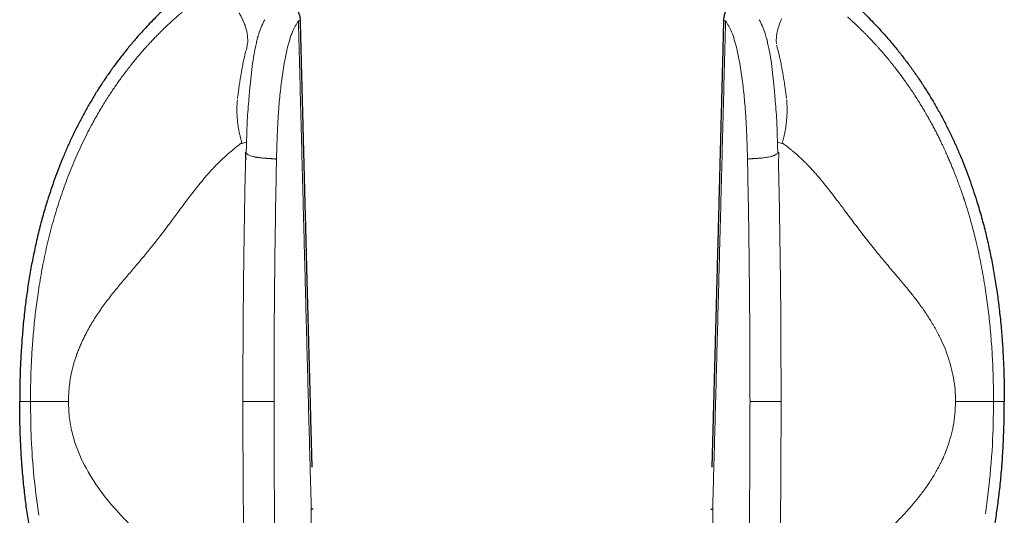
# Model space of a CAD drawing. Header units: millimetres. Extents: x 8 to 817, y 12 to 837.
# Tile 55 of 70: x 439 to 485, y 584 to 607. Entities that reach past the tile are written whole.
import ezdxf

# ---------------------------------------------------------------- set-up
doc = ezdxf.new("R2010")
doc.units = ezdxf.units.MM

msp = doc.modelspace()

# ---------------------------------------------------------------- linework, layer by layer
at = {"color": 7, "linetype": 'Continuous', "lineweight": 30}
for p, q in [((445.011, 606.418), (445.028, 606.436)), ((440.306, 598.192), (440.325, 598.253)), ((483.73, 598.254), (483.749, 598.192))]:
    msp.add_line(p, q, dxfattribs=at)
at = {"color": 252, "linetype": 'Continuous', "lineweight": 0}
for p, q in [((449.456, 588.852), (450.909, 588.852)), ((474.6, 588.852), (473.147, 588.852)), ((484.143, 583.605), (484.281, 584.614)), ((452.651, 583.82), (452.779, 569.332)), ((471.277, 569.332), (471.404, 583.82))]:
    msp.add_line(p, q, dxfattribs=at)
at = {"color": 7, "linetype": 'Continuous', "lineweight": 30}
for points, knots in [([(450.454, 610.659), (450.417, 610.639), (450.117, 610.474), (449.572, 610.138), (448.821, 609.652), (448.109, 609.15), (447.433, 608.636), (446.794, 608.114), (446.179, 607.573), (445.588, 607.017), (445.214, 606.629), (445.028, 606.436)], [0, 0, 0, 0, 0.018393, 0.148683, 0.278251, 0.406995, 0.527541, 0.647187, 0.765858, 0.883484, 1, 1, 1, 1]), ([(473.602, 610.662), (473.766, 610.569), (474.16, 610.344), (474.769, 609.963), (475.43, 609.522), (476.075, 609.059), (476.704, 608.575), (477.317, 608.069), (477.911, 607.542), (478.488, 606.995), (478.856, 606.613), (479.04, 606.422)], [0, 0, 0, 0, 0.081821, 0.196578, 0.311299, 0.425998, 0.540693, 0.655407, 0.77017, 0.88502, 1, 1, 1, 1]), ([(452.144, 606.663), (452.144, 606.668), (452.143, 606.679), (452.142, 606.697), (452.141, 606.725), (452.137, 606.762), (452.132, 606.805), (452.124, 606.848), (452.115, 606.888), (452.1, 606.945), (452.074, 607.017), (452.039, 607.092), (452.004, 607.154), (451.97, 607.205), (451.94, 607.245), (451.915, 607.276), (451.896, 607.297), (451.877, 607.319), (451.854, 607.342), (451.827, 607.368), (451.807, 607.386), (451.796, 607.395)], [0, 0, 0, 0, 0.017857, 0.038976, 0.066716, 0.1178, 0.171987, 0.223149, 0.272308, 0.319986, 0.434836, 0.545902, 0.618375, 0.689856, 0.763093, 0.797732, 0.832726, 0.866473, 0.901301, 0.949793, 1, 1, 1, 1]), ([(472.259, 607.395), (472.254, 607.39), (472.233, 607.372), (472.199, 607.34), (472.162, 607.301), (472.126, 607.259), (472.097, 607.221), (472.072, 607.186), (472.055, 607.16), (472.038, 607.131), (472.02, 607.099), (472.002, 607.063), (471.984, 607.024), (471.969, 606.984), (471.953, 606.937), (471.938, 606.883), (471.925, 606.818), (471.916, 606.746), (471.912, 606.693), (471.912, 606.666), (471.912, 606.663)], [0, 0, 0, 0, 0.027867, 0.0979901, 0.1675124, 0.2225551, 0.296586, 0.3389596, 0.3753482, 0.4094751, 0.4564591, 0.5096904, 0.5537118, 0.6089391, 0.6639832, 0.7310315, 0.8078916, 0.9041633, 0.9886951, 1, 1, 1, 1]), ([(445.011, 606.418), (444.887, 606.285), (444.641, 606.02), (444.287, 605.611), (443.947, 605.196), (443.619, 604.774), (443.307, 604.349), (443.01, 603.921), (442.727, 603.489), (442.456, 603.053), (442.284, 602.757), (442.199, 602.609)], [0, 0, 0, 0, 0.11475, 0.228687, 0.341818, 0.454218, 0.565964, 0.67515, 0.783842, 0.892106, 1, 1, 1, 1]), ([(452.692, 585.795), (452.691, 585.824), (452.69, 585.885), (452.687, 585.974), (452.685, 586.057), (452.683, 586.126), (452.682, 586.181), (452.68, 586.222), (452.68, 586.252), (452.679, 586.278), (452.678, 586.305), (452.677, 586.335), (452.677, 586.367), (452.675, 586.414), (452.674, 586.478), (452.671, 586.56), (452.669, 586.655), (452.666, 586.762), (452.663, 586.883), (452.659, 587.014), (452.655, 587.157), (452.646, 587.485), (452.633, 587.989), (452.615, 588.639), (452.599, 589.254), (452.583, 589.834), (452.568, 590.405), (452.551, 591.048), (452.532, 591.763), (452.511, 592.547), (452.491, 593.322), (452.47, 594.093), (452.451, 594.84), (452.432, 595.564), (452.413, 596.264), (452.395, 596.964), (452.377, 597.665), (452.358, 598.365), (452.34, 599.062), (452.322, 599.752), (452.309, 600.273), (452.299, 600.626), (452.294, 600.815), (452.29, 601.004), (452.285, 601.191), (452.28, 601.378), (452.275, 601.567), (452.27, 601.757), (452.265, 601.954), (452.26, 602.159), (452.254, 602.376), (452.248, 602.607), (452.242, 602.85), (452.235, 603.107), (452.228, 603.376), (452.221, 603.658), (452.213, 603.954), (452.205, 604.262), (452.197, 604.583), (452.189, 604.91), (452.18, 605.244), (452.171, 605.582), (452.162, 605.932), (452.153, 606.294), (452.147, 606.538), (452.144, 606.663)], [0, 0, 0, 0, 0.0041882, 0.008789, 0.0127528, 0.0160793, 0.0187687, 0.0206105, 0.0219575, 0.0231044, 0.0243897, 0.0258137, 0.0273765, 0.029078, 0.0325579, 0.0365041, 0.0409166, 0.0461618, 0.0519424, 0.0582583, 0.0651096, 0.0724556, 0.1053553, 0.1376292, 0.1659163, 0.1937043, 0.2210318, 0.2480604, 0.2861856, 0.3237379, 0.3607603, 0.3976753, 0.4345903, 0.4681494, 0.5017084, 0.5352675, 0.5688265, 0.6023856, 0.6359008, 0.6690137, 0.7016451, 0.7107472, 0.7198111, 0.7288368, 0.7378244, 0.7467738, 0.7556863, 0.764993, 0.7741734, 0.7839749, 0.7943974, 0.805441, 0.8171057, 0.8293914, 0.8422982, 0.8558261, 0.869975, 0.8847451, 0.9001361, 0.9161483, 0.9318144, 0.9480326, 0.9648029, 0.9821254, 1, 1, 1, 1]), ([(471.912, 606.663), (471.908, 606.52), (471.901, 606.238), (471.89, 605.824), (471.88, 605.425), (471.87, 605.041), (471.861, 604.675), (471.852, 604.326), (471.843, 603.995), (471.835, 603.677), (471.827, 603.373), (471.82, 603.082), (471.813, 602.805), (471.806, 602.542), (471.799, 602.295), (471.793, 602.064), (471.788, 601.848), (471.781, 601.579), (471.772, 601.252), (471.762, 600.861), (471.752, 600.466), (471.742, 600.068), (471.731, 599.667), (471.717, 599.105), (471.698, 598.384), (471.675, 597.505), (471.652, 596.624), (471.629, 595.744), (471.607, 594.919), (471.587, 594.149), (471.568, 593.434), (471.549, 592.716), (471.529, 591.991), (471.51, 591.257), (471.49, 590.512), (471.472, 589.844), (471.457, 589.255), (471.443, 588.744), (471.432, 588.35), (471.425, 588.074), (471.421, 587.919), (471.417, 587.764), (471.412, 587.608), (471.408, 587.451), (471.404, 587.294), (471.4, 587.142), (471.396, 586.997), (471.392, 586.863), (471.389, 586.741), (471.386, 586.63), (471.383, 586.531), (471.381, 586.456), (471.38, 586.402), (471.379, 586.367), (471.378, 586.334), (471.377, 586.305), (471.377, 586.278), (471.376, 586.252), (471.375, 586.222), (471.374, 586.181), (471.372, 586.126), (471.371, 586.057), (471.368, 585.974), (471.366, 585.885), (471.364, 585.824), (471.364, 585.795)], [0, 0, 0, 0, 0.020587, 0.0404381, 0.0595533, 0.0779325, 0.0955758, 0.1121877, 0.1280898, 0.143282, 0.1577643, 0.1718105, 0.1851175, 0.1976855, 0.2095143, 0.220604, 0.2309545, 0.240566, 0.2592273, 0.2779683, 0.296875, 0.3159475, 0.3351857, 0.3545896, 0.396656, 0.4388446, 0.4810331, 0.5232217, 0.5654103, 0.5996543, 0.6338983, 0.668187, 0.7028876, 0.7380812, 0.7737679, 0.8099796, 0.8340672, 0.858529, 0.8833647, 0.8907537, 0.8981752, 0.9056292, 0.9131156, 0.9206345, 0.9281859, 0.9356211, 0.9425271, 0.9489899, 0.9548789, 0.9601941, 0.9649355, 0.969103, 0.9709394, 0.9726375, 0.9741972, 0.9756185, 0.9769014, 0.9780464, 0.9793926, 0.9812323, 0.9839217, 0.9872482, 0.991212, 0.9958128, 1, 1, 1, 1]), ([(479.04, 606.422), (479.161, 606.292), (479.403, 606.032), (479.751, 605.629), (480.09, 605.216), (480.418, 604.794), (480.733, 604.366), (481.035, 603.933), (481.324, 603.495), (481.6, 603.05), (481.866, 602.596), (482.121, 602.134), (482.365, 601.663), (482.597, 601.187), (482.817, 600.705), (483.023, 600.221), (483.217, 599.735), (483.399, 599.246), (483.571, 598.753), (483.677, 598.421), (483.73, 598.254)], [0, 0, 0, 0, 0.0559825, 0.112088, 0.168285, 0.2245405, 0.2808204, 0.3360853, 0.3913063, 0.4464491, 0.5014796, 0.557371, 0.6131517, 0.6688669, 0.7245593, 0.7802695, 0.835039, 0.8898965, 0.9448736, 1, 1, 1, 1]), ([(442.199, 602.609), (442.112, 602.453), (441.938, 602.142), (441.693, 601.667), (441.46, 601.188), (441.239, 600.704), (441.031, 600.218), (440.837, 599.731), (440.655, 599.242), (440.483, 598.75), (440.378, 598.419), (440.325, 598.253)], [0, 0, 0, 0, 0.112672, 0.22506, 0.33722, 0.449204, 0.56106, 0.670833, 0.78056, 0.890273, 1, 1, 1, 1]), ([(449.568, 600.483), (449.569, 600.468), (449.572, 600.439), (449.575, 600.397), (449.578, 600.358), (449.581, 600.322), (449.583, 600.29), (449.584, 600.261), (449.585, 600.235), (449.586, 600.205), (449.585, 600.169), (449.581, 600.141), (449.579, 600.127)], [0, 0, 0, 0, 0.127564, 0.245928, 0.355095, 0.455073, 0.545871, 0.6275, 0.699975, 0.763321, 0.885106, 1, 1, 1, 1]), ([(440.306, 598.192), (440.234, 597.952), (440.09, 597.471), (439.902, 596.742), (439.733, 596.008), (439.584, 595.268), (439.454, 594.524), (439.342, 593.776), (439.246, 592.999), (439.166, 592.193), (439.103, 591.36), (439.059, 590.525), (439.033, 589.689), (439.029, 589.131), (439.028, 588.852)], [0, 0, 0, 0, 0.0794555, 0.158984, 0.2386078, 0.3183415, 0.3981929, 0.4781632, 0.5582476, 0.6464585, 0.734772, 0.8231588, 0.9115824, 1, 1, 1, 1]), ([(483.749, 598.192), (483.823, 597.947), (483.969, 597.459), (484.16, 596.721), (484.331, 595.981), (484.481, 595.238), (484.611, 594.493), (484.721, 593.747), (484.816, 592.973), (484.895, 592.173), (484.956, 591.345), (484.998, 590.516), (485.023, 589.685), (485.026, 589.13), (485.028, 588.852)], [0, 0, 0, 0, 0.080949, 0.161507, 0.241757, 0.321771, 0.401616, 0.481352, 0.56103, 0.648666, 0.736342, 0.8241, 0.911977, 1, 1, 1, 1]), ([(440.306, 579.513), (440.233, 579.757), (440.087, 580.245), (439.895, 580.984), (439.724, 581.724), (439.575, 582.466), (439.445, 583.211), (439.334, 583.957), (439.239, 584.731), (439.161, 585.531), (439.1, 586.359), (439.058, 587.188), (439.032, 588.02), (439.029, 588.575), (439.028, 588.852)], [0, 0, 0, 0, 0.080949, 0.161507, 0.241757, 0.321771, 0.401616, 0.481352, 0.56103, 0.648666, 0.736342, 0.8241, 0.911977, 1, 1, 1, 1]), ([(483.75, 579.513), (483.822, 579.753), (483.965, 580.233), (484.154, 580.962), (484.323, 581.696), (484.472, 582.436), (484.602, 583.18), (484.713, 583.929), (484.81, 584.706), (484.89, 585.511), (484.953, 586.344), (484.996, 587.179), (485.023, 588.016), (485.026, 588.573), (485.028, 588.852)], [0, 0, 0, 0, 0.079455, 0.158984, 0.238608, 0.318341, 0.398193, 0.478163, 0.558248, 0.646458, 0.734772, 0.823159, 0.911582, 1, 1, 1, 1]), ([(452.744, 583.836), (452.744, 583.836), (452.743, 583.835), (452.735, 583.832), (452.718, 583.828), (452.691, 583.824), (452.665, 583.821), (452.651, 583.82)], [0, 0, 0, 0, 0.0686944, 0.2838172, 0.5116745, 0.7509477, 1, 1, 1, 1]), ([(471.312, 583.837), (471.312, 583.837), (471.312, 583.835), (471.32, 583.832), (471.338, 583.828), (471.365, 583.824), (471.391, 583.821), (471.404, 583.82)], [0, 0, 0, 0, 0.068821, 0.283991, 0.511842, 0.751056, 1, 1, 1, 1])]:
    msp.add_open_spline(points, degree=3, knots=knots, dxfattribs=at)
at = {"color": 252, "linetype": 'Continuous', "lineweight": 0}
for points, knots in [([(443.749, 603.944), (443.805, 604.021), (443.916, 604.173), (444.083, 604.391), (444.247, 604.6), (444.41, 604.803), (444.578, 605.004), (444.747, 605.201), (444.874, 605.344), (444.954, 605.434), (444.991, 605.474), (445.027, 605.514), (445.062, 605.552), (445.098, 605.591), (445.133, 605.628), (445.203, 605.704), (445.311, 605.818), (445.459, 605.97), (445.611, 606.123), (445.762, 606.271), (445.911, 606.413), (446.052, 606.546), (446.151, 606.636), (446.205, 606.685), (446.22, 606.699), (446.235, 606.713), (446.251, 606.726), (446.266, 606.74), (446.281, 606.754), (446.316, 606.785), (446.373, 606.836), (446.452, 606.906), (446.537, 606.98), (446.628, 607.058), (446.722, 607.138), (446.814, 607.215), (446.9, 607.287), (446.981, 607.353), (447.059, 607.416), (447.139, 607.481), (447.223, 607.548), (447.312, 607.619), (447.428, 607.709), (447.567, 607.817), (447.728, 607.938), (447.883, 608.055), (448.035, 608.166), (448.181, 608.271), (448.278, 608.341), (448.326, 608.374)], [0, 0, 0, 0, 0.0387852, 0.0762224, 0.1123147, 0.1480383, 0.1837349, 0.2214878, 0.25767, 0.2655785, 0.2734089, 0.2811612, 0.2888358, 0.2964328, 0.3039525, 0.3113952, 0.3421998, 0.3743202, 0.4077887, 0.4426338, 0.4744566, 0.5073804, 0.5372753, 0.5406852, 0.5441061, 0.5475379, 0.5509809, 0.5544348, 0.5578998, 0.5613758, 0.5781322, 0.5961562, 0.6154507, 0.6360186, 0.6578624, 0.6792406, 0.6985859, 0.7163289, 0.7336, 0.7510808, 0.7694656, 0.7893257, 0.8097617, 0.8451157, 0.8790097, 0.9114437, 0.9424187, 0.9719365, 1, 1, 1, 1]), ([(449.481, 606.616), (449.474, 606.632), (449.459, 606.665), (449.434, 606.716), (449.405, 606.773), (449.384, 606.812), (449.373, 606.834), (449.371, 606.838), (449.369, 606.842), (449.366, 606.846), (449.363, 606.852), (449.36, 606.858), (449.355, 606.868), (449.346, 606.883), (449.335, 606.905), (449.324, 606.926), (449.314, 606.945), (449.306, 606.96), (449.299, 606.974), (449.292, 606.987), (449.286, 606.999), (449.281, 607.009), (449.278, 607.016), (449.277, 607.019)], [0, 0, 0, 0, 0.104437, 0.225132, 0.362071, 0.515214, 0.522065, 0.530611, 0.54085, 0.552784, 0.566411, 0.58173, 0.598742, 0.645012, 0.700479, 0.76513, 0.807593, 0.847081, 0.883596, 0.917144, 0.947725, 0.975343, 1, 1, 1, 1]), ([(474.575, 606.616), (474.586, 606.641), (474.605, 606.687), (474.626, 606.731), (474.635, 606.751)], [0, 0, 0, 0, 0.53938, 1, 1, 1, 1]), ([(478.788, 605.772), (478.778, 605.782), (478.756, 605.805), (478.719, 605.843), (478.676, 605.889), (478.63, 605.936), (478.583, 605.984), (478.535, 606.032), (478.488, 606.079), (478.435, 606.132), (478.378, 606.188), (478.317, 606.248), (478.261, 606.302), (478.205, 606.356), (478.144, 606.415), (478.077, 606.478), (478.029, 606.522), (478.001, 606.548), (477.992, 606.556), (477.983, 606.565), (477.974, 606.573), (477.965, 606.582), (477.942, 606.603), (477.907, 606.635), (477.862, 606.676), (477.823, 606.712), (477.789, 606.743), (477.76, 606.768), (477.737, 606.789), (477.719, 606.805), (477.709, 606.814), (477.705, 606.818)], [0, 0, 0, 0, 0.026364, 0.059299, 0.098568, 0.14391, 0.183619, 0.226778, 0.273265, 0.310568, 0.372159, 0.428238, 0.479106, 0.524967, 0.584519, 0.649507, 0.711052, 0.719406, 0.727829, 0.736318, 0.744875, 0.753499, 0.762189, 0.810184, 0.852761, 0.890043, 0.922134, 0.949117, 0.971056, 0.988005, 1, 1, 1, 1]), ([(449.611, 606.247), (449.593, 606.309), (449.554, 606.441), (449.506, 606.556), (449.481, 606.616)], [0, 0, 0, 0, 0.4714492, 1, 1, 1, 1]), ([(450.479, 606.693), (450.428, 606.592), (450.325, 606.389), (450.245, 606.165), (450.205, 606.053)], [0, 0, 0, 0, 0.495406, 1, 1, 1, 1]), ([(451.53, 605.352), (451.602, 605.627), (451.738, 606.143), (451.951, 606.48), (452.05, 606.637)], [0, 0, 0, 0, 0.532246, 1, 1, 1, 1]), ([(452.05, 606.637), (452.079, 606.642), (452.134, 606.651), (452.138, 606.659), (452.14, 606.663)], [0, 0, 0, 0, 0.530586, 1, 1, 1, 1]), ([(452.05, 606.637), (452.063, 606.126), (452.09, 605.108), (452.129, 603.588), (452.168, 602.082), (452.206, 600.589), (452.245, 599.119), (452.282, 597.672), (452.32, 596.246), (452.357, 594.833), (452.394, 593.425), (452.431, 592.02), (452.468, 590.62), (452.505, 589.233), (452.542, 587.86), (452.579, 586.501), (452.615, 585.156), (452.639, 584.264), (452.651, 583.82)], [0, 0, 0, 0, 0.067208, 0.133815, 0.199821, 0.265227, 0.330032, 0.393095, 0.455579, 0.517484, 0.578809, 0.640789, 0.702165, 0.762939, 0.823109, 0.882676, 0.941639, 1, 1, 1, 1]), ([(471.404, 583.82), (471.416, 584.263), (471.44, 585.153), (471.477, 586.495), (471.513, 587.851), (471.55, 589.221), (471.586, 590.596), (471.623, 591.976), (471.66, 593.362), (471.697, 594.76), (471.734, 596.182), (471.772, 597.627), (471.81, 599.095), (471.849, 600.576), (471.888, 602.072), (471.927, 603.582), (471.966, 605.105), (471.992, 606.125), (472.005, 606.637)], [0, 0, 0, 0, 0.058233, 0.117066, 0.176499, 0.236534, 0.297168, 0.357305, 0.418021, 0.479316, 0.541191, 0.604925, 0.669263, 0.734204, 0.799748, 0.865895, 0.932646, 1, 1, 1, 1]), ([(471.915, 606.663), (471.917, 606.659), (471.922, 606.651), (471.976, 606.642), (472.005, 606.637)], [0, 0, 0, 0, 0.469393, 1, 1, 1, 1]), ([(472.005, 606.637), (472.105, 606.48), (472.318, 606.143), (472.453, 605.627), (472.525, 605.352)], [0, 0, 0, 0, 0.467754, 1, 1, 1, 1]), ([(473.85, 606.053), (473.81, 606.164), (473.731, 606.388), (473.628, 606.591), (473.577, 606.693)], [0, 0, 0, 0, 0.500086, 1, 1, 1, 1]), ([(474.447, 606.245), (474.466, 606.31), (474.503, 606.442), (474.551, 606.557), (474.575, 606.616)], [0, 0, 0, 0, 0.487118, 1, 1, 1, 1]), ([(449.683, 605.775), (449.677, 605.858), (449.664, 606.027), (449.629, 606.173), (449.611, 606.247)], [0, 0, 0, 0, 0.489729, 1, 1, 1, 1]), ([(450.205, 606.053), (450.19, 606.007), (450.164, 605.924), (450.14, 605.84), (450.13, 605.802)], [0, 0, 0, 0, 0.55494, 1, 1, 1, 1]), ([(473.926, 605.802), (473.914, 605.844), (473.891, 605.929), (473.864, 606.011), (473.85, 606.053)], [0, 0, 0, 0, 0.495458, 1, 1, 1, 1]), ([(474.373, 605.775), (474.379, 605.855), (474.393, 606.023), (474.429, 606.168), (474.447, 606.245)], [0, 0, 0, 0, 0.4729187, 1, 1, 1, 1]), ([(449.662, 605.501), (449.656, 605.471), (449.645, 605.411), (449.628, 605.35), (449.62, 605.321)], [0, 0, 0, 0, 0.509938, 1, 1, 1, 1]), ([(449.662, 605.501), (449.669, 605.55), (449.684, 605.645), (449.683, 605.733), (449.683, 605.775)], [0, 0, 0, 0, 0.515431, 1, 1, 1, 1]), ([(450.085, 605.616), (450.048, 605.438), (449.971, 605.075), (449.918, 604.697), (449.891, 604.504)], [0, 0, 0, 0, 0.490004, 1, 1, 1, 1]), ([(450.098, 605.68), (450.095, 605.665), (450.092, 605.647), (450.088, 605.626), (450.086, 605.619), (450.085, 605.616)], [0, 0, 0, 0, 0.675063, 0.88157, 1, 1, 1, 1]), ([(450.1, 605.691), (450.1, 605.689), (450.099, 605.685), (450.098, 605.681), (450.098, 605.68)], [0, 0, 0, 0, 0.499981, 1, 1, 1, 1]), ([(450.13, 605.802), (450.125, 605.784), (450.115, 605.747), (450.105, 605.71), (450.1, 605.691)], [0, 0, 0, 0, 0.489785, 1, 1, 1, 1]), ([(473.955, 605.691), (473.951, 605.709), (473.941, 605.747), (473.931, 605.784), (473.926, 605.802)], [0, 0, 0, 0, 0.500263, 1, 1, 1, 1]), ([(473.955, 605.691), (473.956, 605.689), (473.957, 605.685), (473.957, 605.681), (473.958, 605.68)], [0, 0, 0, 0, 0.499974, 1, 1, 1, 1]), ([(473.958, 605.68), (473.96, 605.669), (473.964, 605.648), (473.968, 605.627), (473.97, 605.616)], [0, 0, 0, 0, 0.499857, 1, 1, 1, 1]), ([(473.97, 605.616), (474.013, 605.434), (474.098, 605.07), (474.141, 604.693), (474.163, 604.504)], [0, 0, 0, 0, 0.499872, 1, 1, 1, 1]), ([(474.384, 605.558), (474.379, 605.596), (474.371, 605.671), (474.372, 605.74), (474.373, 605.775)], [0, 0, 0, 0, 0.500929, 1, 1, 1, 1]), ([(474.392, 605.501), (474.397, 605.474), (474.409, 605.415), (474.426, 605.354), (474.435, 605.321)], [0, 0, 0, 0, 0.454546, 1, 1, 1, 1]), ([(480.368, 603.858), (480.296, 603.958), (480.15, 604.16), (479.986, 604.375), (479.88, 604.511), (479.834, 604.568), (479.789, 604.625), (479.743, 604.682), (479.698, 604.738), (479.652, 604.794), (479.606, 604.85), (479.537, 604.933), (479.446, 605.041), (479.335, 605.17), (479.23, 605.289), (479.131, 605.4), (479.038, 605.503), (478.95, 605.599), (478.867, 605.688), (478.814, 605.744), (478.788, 605.772)], [0, 0, 0, 0, 0.143817, 0.289838, 0.318649, 0.347476, 0.376305, 0.405128, 0.433931, 0.462704, 0.491436, 0.520116, 0.59316, 0.661989, 0.726841, 0.787944, 0.845535, 0.8999, 0.951308, 1, 1, 1, 1]), ([(449.62, 605.321), (449.595, 605.231), (449.537, 605.027), (449.495, 604.821), (449.471, 604.705)], [0, 0, 0, 0, 0.440733, 1, 1, 1, 1]), ([(451.245, 603.69), (451.283, 603.977), (451.358, 604.55), (451.473, 605.085), (451.53, 605.352)], [0, 0, 0, 0, 0.499728, 1, 1, 1, 1]), ([(472.525, 605.352), (472.583, 605.085), (472.698, 604.55), (472.773, 603.977), (472.81, 603.69)], [0, 0, 0, 0, 0.500272, 1, 1, 1, 1]), ([(474.435, 605.321), (474.451, 605.264), (474.482, 605.155), (474.509, 605.045), (474.522, 604.992)], [0, 0, 0, 0, 0.517182, 1, 1, 1, 1]), ([(474.522, 604.992), (474.534, 604.943), (474.556, 604.847), (474.575, 604.751), (474.584, 604.705)], [0, 0, 0, 0, 0.51967, 1, 1, 1, 1]), ([(449.423, 604.444), (449.41, 604.371), (449.383, 604.222), (449.345, 603.994), (449.307, 603.758), (449.27, 603.515), (449.235, 603.266), (449.213, 603.096), (449.202, 603.01)], [0, 0, 0, 0, 0.1565436, 0.3171579, 0.4818231, 0.6505246, 0.823252, 1, 1, 1, 1]), ([(449.471, 604.705), (449.463, 604.662), (449.446, 604.575), (449.431, 604.488), (449.423, 604.444)], [0, 0, 0, 0, 0.500581, 1, 1, 1, 1]), ([(449.891, 604.504), (449.866, 604.31), (449.818, 603.93), (449.783, 603.542), (449.766, 603.351)], [0, 0, 0, 0, 0.509358, 1, 1, 1, 1]), ([(474.163, 604.504), (474.187, 604.314), (474.236, 603.934), (474.271, 603.546), (474.289, 603.351)], [0, 0, 0, 0, 0.498679, 1, 1, 1, 1]), ([(474.584, 604.705), (474.593, 604.662), (474.609, 604.575), (474.625, 604.488), (474.633, 604.444)], [0, 0, 0, 0, 0.500581, 1, 1, 1, 1]), ([(474.633, 604.444), (474.661, 604.286), (474.718, 603.961), (474.768, 603.63), (474.793, 603.46)], [0, 0, 0, 0, 0.487679, 1, 1, 1, 1]), ([(442.382, 601.761), (442.436, 601.861), (442.542, 602.056), (442.705, 602.34), (442.865, 602.611), (443.023, 602.867), (443.176, 603.109), (443.326, 603.337), (443.47, 603.551), (443.611, 603.752), (443.703, 603.881), (443.749, 603.944)], [0, 0, 0, 0, 0.13092, 0.257061, 0.37843, 0.49503, 0.606864, 0.712059, 0.812649, 0.908632, 1, 1, 1, 1]), ([(451.026, 600.181), (451.035, 600.501), (451.051, 601.093), (451.091, 601.989), (451.149, 602.843), (451.214, 603.416), (451.245, 603.69)], [0, 0, 0, 0, 0.271257, 0.500272, 0.760144, 1, 1, 1, 1]), ([(472.81, 603.69), (472.841, 603.416), (472.906, 602.843), (472.964, 601.989), (473.005, 601.093), (473.021, 600.502), (473.029, 600.181)], [0, 0, 0, 0, 0.239793, 0.499728, 0.728646, 1, 1, 1, 1]), ([(481.35, 602.341), (481.295, 602.433), (481.187, 602.616), (481.022, 602.884), (480.857, 603.143), (480.692, 603.391), (480.53, 603.629), (480.422, 603.783), (480.368, 603.858)], [0, 0, 0, 0, 0.177193, 0.350752, 0.520247, 0.685244, 0.845307, 1, 1, 1, 1]), ([(449.766, 603.351), (449.761, 603.295), (449.751, 603.183), (449.742, 603.071), (449.738, 603.015)], [0, 0, 0, 0, 0.504044, 1, 1, 1, 1]), ([(474.289, 603.351), (474.294, 603.296), (474.304, 603.184), (474.313, 603.071), (474.318, 603.015)], [0, 0, 0, 0, 0.497057, 1, 1, 1, 1]), ([(474.793, 603.46), (474.803, 603.386), (474.825, 603.236), (474.844, 603.086), (474.853, 603.01)], [0, 0, 0, 0, 0.495815, 1, 1, 1, 1]), ([(449.191, 602.093), (449.183, 602.248), (449.166, 602.534), (449.186, 602.821), (449.196, 602.953)], [0, 0, 0, 0, 0.5419025, 1, 1, 1, 1]), ([(449.738, 603.015), (449.709, 602.676), (449.651, 602.001), (449.636, 601.316), (449.628, 600.974)], [0, 0, 0, 0, 0.500956, 1, 1, 1, 1]), ([(474.427, 600.973), (474.42, 601.316), (474.405, 602.001), (474.347, 602.677), (474.318, 603.015)], [0, 0, 0, 0, 0.500073, 1, 1, 1, 1]), ([(474.864, 602.093), (474.873, 602.244), (474.891, 602.53), (474.87, 602.817), (474.86, 602.953)], [0, 0, 0, 0, 0.527719, 1, 1, 1, 1]), ([(482.375, 600.319), (482.359, 600.353), (482.327, 600.426), (482.275, 600.542), (482.216, 600.671), (482.15, 600.813), (482.077, 600.967), (481.997, 601.132), (481.909, 601.31), (481.813, 601.498), (481.709, 601.696), (481.597, 601.904), (481.477, 602.12), (481.393, 602.266), (481.35, 602.341)], [0, 0, 0, 0, 0.049507, 0.105462, 0.16783, 0.236557, 0.31157, 0.39277, 0.480029, 0.573182, 0.672028, 0.776316, 0.885756, 1, 1, 1, 1]), ([(439.869, 593.799), (439.893, 593.961), (439.941, 594.286), (440.023, 594.773), (440.114, 595.264), (440.215, 595.758), (440.327, 596.254), (440.45, 596.753), (440.584, 597.255), (440.726, 597.741), (440.874, 598.211), (441.028, 598.666), (441.193, 599.122), (441.369, 599.579), (441.555, 600.031), (441.749, 600.477), (441.952, 600.914), (442.161, 601.343), (442.308, 601.622), (442.381, 601.761)], [0, 0, 0, 0, 0.057896, 0.116402, 0.175531, 0.235296, 0.295715, 0.356806, 0.418594, 0.481104, 0.53775, 0.595024, 0.65295, 0.711499, 0.770426, 0.828385, 0.886148, 0.943443, 1, 1, 1, 1]), ([(449.259, 601.546), (449.245, 601.636), (449.215, 601.818), (449.199, 602.001), (449.191, 602.093)], [0, 0, 0, 0, 0.498639, 1, 1, 1, 1]), ([(474.651, 600.933), (474.677, 601.025), (474.731, 601.21), (474.791, 601.497), (474.838, 601.792), (474.855, 601.992), (474.864, 602.093)], [0, 0, 0, 0, 0.243484, 0.491061, 0.743105, 1, 1, 1, 1]), ([(449.403, 600.937), (449.399, 600.955), (449.391, 600.996), (449.375, 601.064), (449.354, 601.146), (449.332, 601.232), (449.311, 601.313), (449.294, 601.382), (449.28, 601.444), (449.269, 601.497), (449.262, 601.531), (449.259, 601.546)], [0, 0, 0, 0, 0.08649, 0.197365, 0.332841, 0.493126, 0.62121, 0.735994, 0.837416, 0.925428, 1, 1, 1, 1]), ([(449.403, 600.937), (449.311, 600.87), (449.129, 600.735), (448.869, 600.522), (448.621, 600.303), (448.384, 600.079), (448.158, 599.85), (447.928, 599.604), (447.696, 599.339), (447.459, 599.055), (447.23, 598.768), (447.013, 598.488), (446.807, 598.216), (446.611, 597.953), (446.415, 597.688), (446.217, 597.422), (446.018, 597.155), (445.817, 596.886), (445.611, 596.617), (445.411, 596.361), (445.217, 596.117), (445.03, 595.885), (444.837, 595.651), (444.64, 595.414), (444.437, 595.175), (444.234, 594.936), (444.031, 594.697), (443.828, 594.458), (443.624, 594.214), (443.419, 593.964), (443.219, 593.711), (443.026, 593.456), (442.84, 593.2), (442.66, 592.936), (442.486, 592.665), (442.319, 592.387), (442.177, 592.133), (442.06, 591.904), (441.963, 591.705), (441.871, 591.502), (441.785, 591.295), (441.71, 591.1), (441.645, 590.917), (441.59, 590.748), (441.54, 590.576), (441.493, 590.402), (441.466, 590.283), (441.453, 590.224)], [0, 0, 0, 0, 0.023808, 0.047181, 0.070146, 0.092722, 0.114954, 0.136913, 0.162535, 0.187976, 0.213327, 0.238676, 0.261374, 0.284196, 0.307199, 0.330444, 0.353991, 0.377905, 0.40227, 0.427179, 0.448813, 0.470978, 0.493747, 0.517197, 0.541387, 0.566352, 0.590629, 0.615642, 0.641346, 0.667647, 0.694453, 0.720217, 0.746248, 0.772437, 0.79868, 0.824881, 0.850947, 0.868348, 0.885629, 0.902772, 0.919756, 0.936542, 0.949566, 0.962431, 0.975126, 0.987648, 1, 1, 1, 1]), ([(449.41, 600.916), (449.409, 600.919), (449.406, 600.927), (449.404, 600.934), (449.403, 600.937)], [0, 0, 0, 0, 0.500414, 1, 1, 1, 1]), ([(449.41, 600.916), (449.446, 600.925), (449.518, 600.945), (449.592, 600.963), (449.629, 600.973)], [0, 0, 0, 0, 0.498994, 1, 1, 1, 1]), ([(449.628, 600.973), (449.625, 600.899), (449.619, 600.739), (449.613, 600.578), (449.61, 600.492)], [0, 0, 0, 0, 0.4617, 1, 1, 1, 1]), ([(474.648, 600.914), (474.611, 600.924), (474.538, 600.943), (474.464, 600.963), (474.426, 600.973)], [0, 0, 0, 0, 0.499914, 1, 1, 1, 1]), ([(474.445, 600.492), (474.442, 600.573), (474.436, 600.733), (474.43, 600.893), (474.427, 600.973)], [0, 0, 0, 0, 0.5015637, 1, 1, 1, 1]), ([(474.648, 600.914), (474.649, 600.917), (474.651, 600.923), (474.651, 600.929), (474.651, 600.933)], [0, 0, 0, 0, 0.459942, 1, 1, 1, 1]), ([(474.651, 600.933), (474.677, 600.914), (474.731, 600.875), (474.818, 600.812), (474.912, 600.741), (475.014, 600.66), (475.124, 600.571), (475.24, 600.473), (475.363, 600.366), (475.479, 600.26), (475.587, 600.158), (475.682, 600.067), (475.77, 599.979), (475.852, 599.895), (475.929, 599.815), (476.004, 599.735), (476.078, 599.656), (476.149, 599.577), (476.214, 599.504), (476.256, 599.456), (476.275, 599.434)], [0, 0, 0, 0, 0.043095, 0.09154, 0.145244, 0.204106, 0.268023, 0.336884, 0.410571, 0.488963, 0.550488, 0.61127, 0.666828, 0.719433, 0.769148, 0.816027, 0.867695, 0.915548, 0.959636, 1, 1, 1, 1]), ([(449.61, 600.492), (449.61, 600.492), (449.61, 600.492), (449.61, 600.491), (449.609, 600.49), (449.606, 600.488), (449.592, 600.485), (449.579, 600.484), (449.568, 600.483)], [0, 0, 0, 0, 0.00786, 0.016007, 0.034625, 0.087634, 0.274678, 1, 1, 1, 1]), ([(449.568, 600.483), (449.586, 600.468), (449.621, 600.44), (449.681, 600.402), (449.746, 600.368), (449.816, 600.338), (449.893, 600.312), (449.956, 600.294), (450.004, 600.283), (450.035, 600.277), (450.068, 600.27), (450.101, 600.264), (450.136, 600.259), (450.185, 600.252), (450.25, 600.243), (450.329, 600.235), (450.389, 600.229), (450.427, 600.226), (450.445, 600.225), (450.464, 600.223), (450.484, 600.222), (450.504, 600.221), (450.525, 600.219), (450.547, 600.218), (450.584, 600.215), (450.635, 600.212), (450.701, 600.207), (450.756, 600.204), (450.8, 600.201), (450.83, 600.198), (450.853, 600.197), (450.87, 600.195), (450.887, 600.194), (450.913, 600.192), (450.947, 600.189), (450.989, 600.185), (451.013, 600.182), (451.026, 600.181)], [0, 0, 0, 0, 0.043595, 0.087677, 0.132539, 0.178411, 0.225487, 0.273916, 0.291411, 0.309527, 0.328274, 0.347658, 0.367684, 0.388354, 0.431612, 0.477399, 0.525625, 0.535652, 0.546289, 0.557535, 0.569386, 0.581837, 0.594886, 0.608524, 0.622745, 0.663444, 0.708017, 0.756182, 0.781508, 0.807591, 0.825077, 0.837953, 0.852612, 0.869004, 0.906757, 0.950659, 1, 1, 1, 1]), ([(473.029, 600.181), (473.047, 600.183), (473.083, 600.187), (473.135, 600.191), (473.174, 600.195), (473.198, 600.196), (473.222, 600.198), (473.247, 600.2), (473.271, 600.202), (473.309, 600.204), (473.359, 600.207), (473.425, 600.211), (473.49, 600.216), (473.555, 600.22), (473.622, 600.225), (473.702, 600.232), (473.796, 600.242), (473.906, 600.256), (474.016, 600.275), (474.102, 600.295), (474.166, 600.313), (474.207, 600.326), (474.247, 600.34), (474.285, 600.356), (474.327, 600.377), (474.375, 600.405), (474.431, 600.441), (474.467, 600.468), (474.487, 600.483)], [0, 0, 0, 0, 0.06782, 0.13184, 0.152379, 0.172519, 0.192266, 0.211629, 0.230619, 0.249246, 0.295074, 0.338646, 0.380425, 0.420894, 0.460564, 0.499955, 0.562182, 0.6242, 0.686904, 0.750808, 0.776228, 0.801393, 0.826301, 0.850971, 0.875446, 0.911541, 0.952972, 1, 1, 1, 1]), ([(474.487, 600.483), (474.48, 600.484), (474.466, 600.488), (474.452, 600.491), (474.445, 600.492)], [0, 0, 0, 0, 0.503175, 1, 1, 1, 1]), ([(474.479, 600.126), (474.48, 600.141), (474.482, 600.17), (474.485, 600.214), (474.488, 600.256), (474.491, 600.292), (474.493, 600.325), (474.494, 600.357), (474.495, 600.393), (474.496, 600.427), (474.495, 600.455), (474.493, 600.472), (474.49, 600.48), (474.489, 600.482), (474.488, 600.483), (474.488, 600.483), (474.488, 600.483)], [0, 0, 0, 0, 0.123319, 0.246579, 0.369783, 0.469624, 0.552028, 0.642301, 0.740468, 0.849303, 0.927865, 0.97675, 0.990841, 0.995812, 0.997961, 1, 1, 1, 1]), ([(483.716, 596.302), (483.685, 596.428), (483.624, 596.682), (483.524, 597.062), (483.405, 597.484), (483.294, 597.854), (483.207, 598.129), (483.171, 598.239), (483.157, 598.279), (483.154, 598.29), (483.15, 598.302), (483.146, 598.313), (483.143, 598.324), (483.139, 598.335), (483.135, 598.348), (483.128, 598.368), (483.117, 598.4), (483.102, 598.446), (483.082, 598.506), (483.056, 598.579), (483.026, 598.668), (482.99, 598.77), (482.95, 598.881), (482.906, 599.002), (482.859, 599.129), (482.806, 599.269), (482.748, 599.419), (482.684, 599.58), (482.616, 599.751), (482.541, 599.931), (482.461, 600.122), (482.404, 600.252), (482.375, 600.319)], [0, 0, 0, 0, 0.091593, 0.183981, 0.277187, 0.401514, 0.4567, 0.481078, 0.483818, 0.486559, 0.4893, 0.492042, 0.494785, 0.497529, 0.500273, 0.504672, 0.512567, 0.523967, 0.538883, 0.557331, 0.579331, 0.604905, 0.634081, 0.663308, 0.695479, 0.730617, 0.768737, 0.809842, 0.853115, 0.899251, 0.948225, 1, 1, 1, 1]), ([(449.579, 600.127), (449.568, 599.577), (449.542, 598.375), (449.51, 596.422), (449.481, 594.167), (449.46, 591.611), (449.457, 589.805), (449.456, 588.852)], [0, 0, 0, 0, 0.146566, 0.31984, 0.519824, 0.746533, 1, 1, 1, 1]), ([(450.909, 588.852), (450.909, 589.483), (450.911, 590.743), (450.921, 592.633), (450.937, 594.522), (450.96, 596.409), (450.989, 598.296), (451.014, 599.552), (451.026, 600.181)], [0, 0, 0, 0, 0.16689, 0.333675, 0.500368, 0.666979, 0.833519, 1, 1, 1, 1]), ([(473.029, 600.181), (473.042, 599.552), (473.067, 598.296), (473.096, 596.409), (473.119, 594.522), (473.135, 592.633), (473.145, 590.743), (473.146, 589.483), (473.147, 588.852)], [0, 0, 0, 0, 0.166481, 0.333021, 0.499632, 0.666325, 0.83311, 1, 1, 1, 1]), ([(474.479, 600.126), (474.514, 598.248), (474.585, 594.492), (474.595, 590.732), (474.6, 588.852)], [0, 0, 0, 0, 0.500008, 1, 1, 1, 1]), ([(476.275, 599.434), (476.301, 599.405), (476.351, 599.347), (476.4, 599.289), (476.425, 599.26)], [0, 0, 0, 0, 0.500565, 1, 1, 1, 1]), ([(476.425, 599.26), (476.552, 599.106), (476.711, 598.913), (476.873, 598.704), (476.915, 598.649), (476.926, 598.634), (476.93, 598.63), (476.931, 598.628), (476.931, 598.628)], [0, 0, 0, 0, 0.738192, 0.92847, 0.97908, 0.993251, 0.997553, 1, 1, 1, 1]), ([(476.931, 598.628), (477.02, 598.514), (477.224, 598.25), (477.422, 597.983), (477.534, 597.832)], [0, 0, 0, 0, 0.432147, 1, 1, 1, 1]), ([(477.534, 597.832), (477.697, 597.612), (478.027, 597.164), (478.356, 596.735), (478.524, 596.516)], [0, 0, 0, 0, 0.490464, 1, 1, 1, 1]), ([(478.524, 596.516), (478.606, 596.412), (478.772, 596.199), (478.939, 595.994), (479.023, 595.89)], [0, 0, 0, 0, 0.4920756, 1, 1, 1, 1]), ([(484.113, 594.29), (484.085, 594.456), (484.03, 594.79), (483.936, 595.292), (483.833, 595.797), (483.755, 596.133), (483.716, 596.302)], [0, 0, 0, 0, 0.245921, 0.494517, 0.745852, 1, 1, 1, 1]), ([(479.023, 595.89), (479.16, 595.724), (479.443, 595.381), (479.72, 595.055), (479.863, 594.887)], [0, 0, 0, 0, 0.483827, 1, 1, 1, 1]), ([(479.863, 594.887), (479.907, 594.835), (479.997, 594.73), (480.085, 594.626), (480.13, 594.574)], [0, 0, 0, 0, 0.494993, 1, 1, 1, 1]), ([(480.13, 594.574), (480.194, 594.498), (480.324, 594.344), (480.45, 594.191), (480.514, 594.113)], [0, 0, 0, 0, 0.494094, 1, 1, 1, 1]), ([(480.514, 594.113), (480.62, 593.983), (480.833, 593.72), (481.032, 593.45), (481.133, 593.313)], [0, 0, 0, 0, 0.494136, 1, 1, 1, 1]), ([(484.348, 592.476), (484.333, 592.626), (484.301, 592.927), (484.245, 593.379), (484.183, 593.834), (484.136, 594.137), (484.113, 594.29)], [0, 0, 0, 0, 0.246505, 0.495262, 0.746394, 1, 1, 1, 1]), ([(439.607, 591.267), (439.616, 591.406), (439.635, 591.685), (439.671, 592.103), (439.711, 592.524), (439.757, 592.947), (439.809, 593.373), (439.849, 593.656), (439.869, 593.799)], [0, 0, 0, 0, 0.163369, 0.327957, 0.49384, 0.661093, 0.829789, 1, 1, 1, 1]), ([(481.133, 593.313), (481.187, 593.236), (481.296, 593.083), (481.4, 592.925), (481.452, 592.846)], [0, 0, 0, 0, 0.4990645, 1, 1, 1, 1]), ([(481.452, 592.846), (481.547, 592.697), (481.735, 592.4), (481.903, 592.079), (481.987, 591.919)], [0, 0, 0, 0, 0.5020577, 1, 1, 1, 1]), ([(484.524, 588.852), (484.523, 588.996), (484.522, 589.287), (484.515, 589.727), (484.503, 590.175), (484.485, 590.628), (484.461, 591.086), (484.43, 591.547), (484.394, 592.011), (484.364, 592.321), (484.348, 592.476)], [0, 0, 0, 0, 0.118775, 0.239914, 0.363103, 0.488026, 0.614374, 0.741851, 0.87037, 1, 1, 1, 1]), ([(481.987, 591.919), (482.058, 591.772), (482.2, 591.482), (482.319, 591.164), (482.378, 591.007)], [0, 0, 0, 0, 0.505532, 1, 1, 1, 1]), ([(439.532, 588.852), (439.532, 588.982), (439.533, 589.243), (439.539, 589.638), (439.549, 590.039), (439.563, 590.445), (439.582, 590.855), (439.599, 591.13), (439.607, 591.267)], [0, 0, 0, 0, 0.160524, 0.323963, 0.489973, 0.65821, 0.828332, 1, 1, 1, 1]), ([(482.378, 591.007), (482.482, 590.67), (482.635, 590.173), (482.735, 589.417), (482.745, 589.039), (482.749, 588.852)], [0, 0, 0, 0, 0.516063, 0.760612, 1, 1, 1, 1]), ([(441.453, 590.224), (441.41, 590.001), (441.326, 589.562), (441.313, 589.086), (441.306, 588.852)], [0, 0, 0, 0, 0.507874, 1, 1, 1, 1]), ([(439.028, 588.852), (439.03, 588.852), (439.033, 588.852), (439.054, 588.852), (439.086, 588.852), (439.131, 588.852), (439.187, 588.852), (439.256, 588.852), (439.335, 588.852), (439.426, 588.852), (439.496, 588.852), (439.532, 588.852)], [0, 0, 0, 0, 0.1119894, 0.223983, 0.3359802, 0.4479803, 0.5599826, 0.6699864, 0.779991, 0.8899957, 1, 1, 1, 1]), ([(439.532, 588.852), (439.539, 588.274), (439.554, 587.106), (439.676, 585.33), (439.839, 584.146), (439.922, 583.542)], [0, 0, 0, 0, 0.324014, 0.655125, 1, 1, 1, 1]), ([(439.532, 588.852), (439.57, 588.852), (439.647, 588.852), (440.013, 588.852), (440.542, 588.852), (441.052, 588.852), (441.306, 588.852)], [0, 0, 0, 0, 0.249319, 0.5, 0.750681, 1, 1, 1, 1]), ([(441.306, 588.852), (441.316, 588.587), (441.337, 588.055), (441.488, 587.317), (441.697, 586.645), (441.877, 586.249), (441.968, 586.05)], [0, 0, 0, 0, 0.2466903, 0.4953519, 0.7469028, 1, 1, 1, 1]), ([(449.585, 577.075), (449.573, 577.652), (449.546, 578.908), (449.512, 580.95), (449.482, 583.305), (449.46, 585.974), (449.457, 587.858), (449.456, 588.852)], [0, 0, 0, 0, 0.146911, 0.3203551, 0.5203364, 0.7468724, 1, 1, 1, 1]), ([(451.035, 577.123), (451.023, 577.681), (451, 578.796), (450.972, 580.469), (450.949, 582.144), (450.931, 583.819), (450.918, 585.496), (450.91, 587.174), (450.909, 588.293), (450.909, 588.852)], [0, 0, 0, 0, 0.142685, 0.285414, 0.428196, 0.571038, 0.713948, 0.856933, 1, 1, 1, 1]), ([(473.147, 588.852), (473.146, 588.293), (473.145, 587.174), (473.137, 585.496), (473.125, 583.819), (473.107, 582.144), (473.083, 580.469), (473.055, 578.796), (473.032, 577.681), (473.021, 577.123)], [0, 0, 0, 0, 0.1430706, 0.2860575, 0.4289682, 0.5718102, 0.7145911, 0.8573185, 1, 1, 1, 1]), ([(474.468, 577.08), (474.507, 579.041), (474.584, 582.963), (474.594, 586.889), (474.6, 588.852)], [0, 0, 0, 0, 0.500006, 1, 1, 1, 1]), ([(482.749, 588.852), (482.744, 588.659), (482.732, 588.273), (482.627, 587.536), (482.478, 587.059), (482.379, 586.741)], [0, 0, 0, 0, 0.252414, 0.503789, 1, 1, 1, 1]), ([(484.524, 588.852), (484.485, 588.852), (484.408, 588.852), (484.043, 588.852), (483.513, 588.852), (483.003, 588.852), (482.749, 588.852)], [0, 0, 0, 0, 0.2493188, 0.5, 0.7506812, 1, 1, 1, 1]), ([(484.524, 588.852), (484.516, 588.176), (484.499, 586.755), (484.356, 585.35), (484.281, 584.614)], [0, 0, 0, 0, 0.476145, 1, 1, 1, 1]), ([(485.028, 588.852), (485.026, 588.852), (485.022, 588.852), (485.002, 588.852), (484.969, 588.852), (484.925, 588.852), (484.868, 588.852), (484.8, 588.852), (484.72, 588.852), (484.63, 588.852), (484.559, 588.852), (484.524, 588.852)], [0, 0, 0, 0, 0.1119894, 0.223983, 0.3359802, 0.4479803, 0.5599826, 0.6699864, 0.779991, 0.8899957, 1, 1, 1, 1]), ([(482.379, 586.741), (482.335, 586.623), (482.245, 586.383), (482.142, 586.161), (482.089, 586.049)], [0, 0, 0, 0, 0.49204, 1, 1, 1, 1]), ([(441.968, 586.05), (442.201, 585.627), (442.661, 584.793), (443.262, 584.103), (443.559, 583.762)], [0, 0, 0, 0, 0.506283, 1, 1, 1, 1]), ([(482.089, 586.049), (482.071, 586.012), (482.034, 585.938), (481.997, 585.866), (481.978, 585.83)], [0, 0, 0, 0, 0.496179, 1, 1, 1, 1]), ([(481.978, 585.83), (481.892, 585.674), (481.718, 585.355), (481.521, 585.063), (481.42, 584.914)], [0, 0, 0, 0, 0.490165, 1, 1, 1, 1]), ([(481.42, 584.914), (481.369, 584.841), (481.264, 584.693), (481.154, 584.55), (481.099, 584.477)], [0, 0, 0, 0, 0.492797, 1, 1, 1, 1]), ([(481.099, 584.477), (480.89, 584.222), (480.474, 583.714), (480.005, 583.235), (479.771, 582.997)], [0, 0, 0, 0, 0.503271, 1, 1, 1, 1]), ([(443.559, 583.762), (443.708, 583.6), (444.004, 583.278), (444.321, 582.959), (444.478, 582.801)], [0, 0, 0, 0, 0.503048, 1, 1, 1, 1])]:
    msp.add_open_spline(points, degree=3, knots=knots, dxfattribs=at)

doc.saveas('drawing.dxf')
